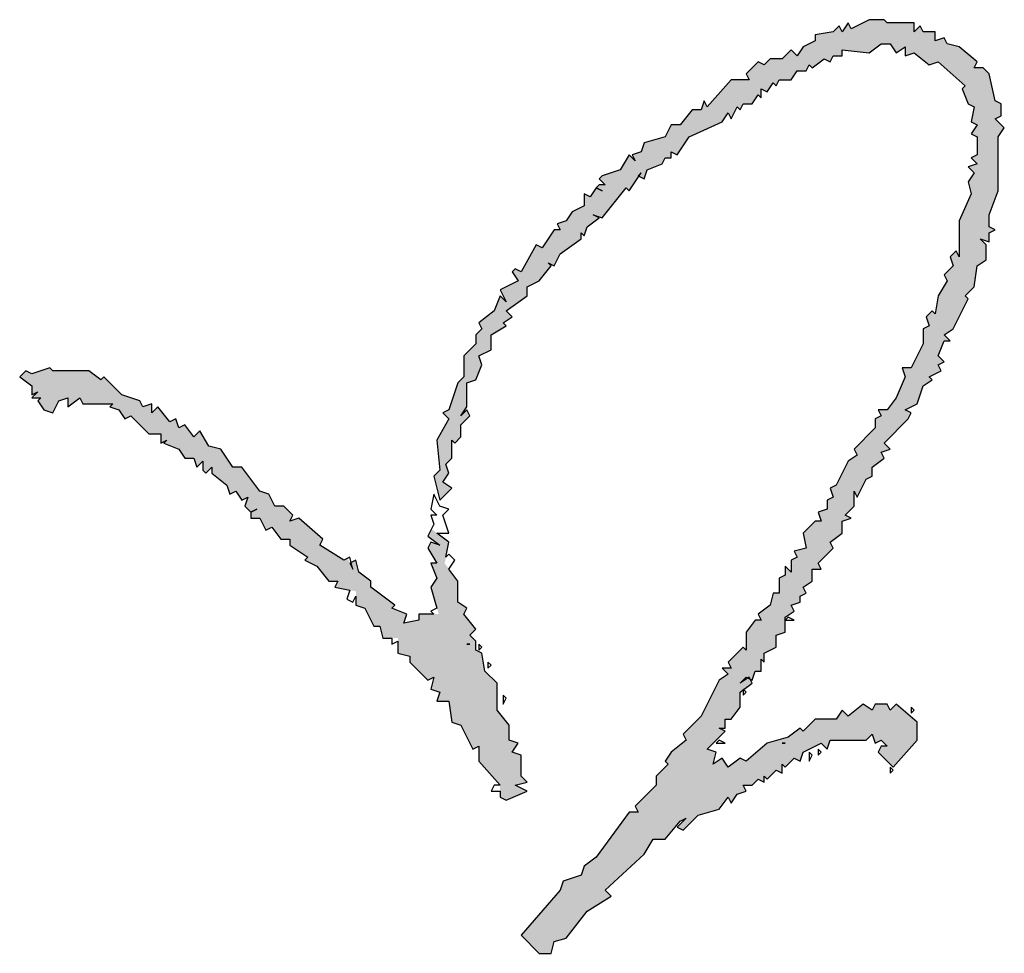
# Model space of a CAD drawing. Extents: x 1109697 to 1467097, y -139975 to 53891.
# Tile 51 of 256: x 1191060 to 1191285, y -63323 to -63110. Entities that reach past the tile are written whole.
import ezdxf

# ---------------------------------------------------------------- set-up
doc = ezdxf.new("R2010")
doc.units = 0
doc.header["$LTSCALE"] = 1000
doc.header["$MEASUREMENT"] = 0
doc.layers.add('PUB_TEXT', color=7, linetype='Continuous')

# ---------------------------------------------------------------- blocks, each defined once
blk = doc.blocks.new('A$C59021D72')
at = {"linetype": 'Continuous'}
for points in [[(1012, 447.88), (1012, 449.02), (1012.57, 448.45), (1013.14, 450.16), (1015.42, 451.87), (1014.28, 452.44), (1015.99, 451.87), (1020.56, 457.58), (1021.13, 457), (1022.98, 459.78), (1022.84, 459.86), (1023.41, 460.43), (1022.98, 459.78), (1023.98, 459.29), (1024.55, 461), (1027.4, 462.14), (1027.97, 463.28), (1029.11, 463.28), (1029.11, 464.42), (1030.25, 463.85), (1032.53, 467.27), (1038.8, 470.12), (1039.94, 471.83), (1040.51, 470.69), (1041.66, 472.97), (1042.23, 472.4), (1042.8, 473.54), (1044.51, 473.54), (1045.65, 475.25), (1046.22, 474.68), (1046.22, 476.39), (1047.36, 475.82), (1048.5, 477.53), (1049.07, 476.96), (1049.64, 478.1), (1051.92, 478.1), (1053.06, 479.81), (1054.77, 479.81), (1055.34, 480.95), (1055.91, 480.38), (1058.19, 482.1), (1059.33, 481.53), (1059.9, 482.67), (1061.61, 482.67), (1061.61, 483.81), (1066.75, 483.24), (1069.03, 484.95), (1070.74, 484.95), (1071.88, 483.24), (1073.59, 484.38), (1073.59, 482.67), (1075.3, 483.24), (1078.15, 480.95), (1079.86, 481.53), (1084.99, 476.96), (1084.42, 476.39), (1085.56, 473.54), (1086.7, 472.97), (1086.13, 470.12), (1087.27, 469.55), (1086.13, 467.84), (1087.27, 467.27), (1087.27, 463.85), (1086.13, 463.28), (1087.27, 462.14), (1085.56, 461.57), (1086.7, 460.43), (1085.56, 458.72), (1086.13, 456.43), (1083.85, 451.3), (1083.85, 444.46), (1083.28, 445.6), (1082.14, 444.46), (1082.71, 442.75), (1081, 441.04), (1081.57, 439.9), (1079.86, 437.05), (1079.29, 433.63), (1078.72, 434.2), (1077.58, 433.05), (1078.15, 431.34), (1077.01, 430.77), (1077.01, 427.92), (1074.73, 423.36), (1073.02, 423.36), (1073.59, 421.65), (1071.88, 417.66), (1070.17, 415.38), (1068.46, 415.38), (1069.03, 414.24), (1067.89, 413.67), (1067.89, 411.96), (1063.89, 407.96), (1064.47, 406.82), (1062.75, 405.68), (1060.47, 401.12), (1059.33, 400.55), (1059.9, 398.84), (1058.76, 398.27), (1058.76, 396.56), (1057.05, 395.99), (1057.62, 394.28), (1056.48, 394.28), (1054.2, 392), (1054.77, 389.15), (1052.49, 388.58), (1053.06, 387.44), (1051.92, 386.87), (1051.92, 384.58), (1050.78, 385.72), (1050.78, 384.01), (1049.64, 383.44), (1049.64, 380.59), (1048.5, 380.59), (1047.93, 378.31), (1045.65, 376.6), (1046.22, 375.46), (1045.08, 375.46), (1043.37, 373.18), (1043.37, 369.76), (1042.8, 370.33), (1039.94, 367.48), (1040.51, 366.34), (1038.8, 366.34), (1039.94, 365.2), (1038.23, 364.06), (1034.81, 357.21), (1031.39, 353.79), (1031.96, 352.65), (1029.11, 350.37), (1027.97, 348.66), (1028.54, 348.09), (1026.26, 345.81), (1026.26, 344.1), (1022.27, 340.11), (1022.84, 338.97), (1021.13, 338.97), (1014.85, 330.41), (1012.57, 328.7), (1012, 326.99), (1008.58, 325.85), (1008.01, 324.14), (1000.6, 315.59), (1004.02, 312.16), (1006.3, 312.16), (1006.87, 314.44), (1009.15, 315.02), (1013.14, 320.15), (1017.71, 323), (1016.56, 324.14), (1023.98, 330.98), (1025.69, 333.83), (1027.97, 333.83), (1030.82, 337.25), (1031.96, 337.82), (1030.25, 336.11), (1031.39, 335.54), (1034.24, 338.39), (1038.23, 339.54), (1039.94, 341.82), (1040.51, 340.68), (1041.66, 342.39), (1043.37, 342.96), (1042.8, 344.1), (1044.51, 344.1), (1045.65, 345.24), (1046.79, 344.67), (1046.79, 345.81), (1047.36, 345.24), (1049.07, 346.95), (1050.21, 346.38), (1050.21, 348.09), (1050.78, 347.52), (1052.49, 349.23), (1053.63, 348.66), (1054.2, 350.37), (1057.62, 352.08), (1058.76, 350.94), (1059.33, 352.65), (1066.18, 352.65), (1067.32, 353.79), (1067.89, 352.08), (1069.03, 352.65), (1070.17, 351.51), (1069.03, 351.51), (1068.46, 350.37), (1071.31, 347.52), (1075.87, 352.65), (1075.87, 356.07), (1071.88, 359.49), (1070.74, 358.35), (1070.17, 359.49), (1067.89, 359.49), (1067.32, 358.35), (1065.61, 359.49), (1062.75, 357.21), (1061.61, 358.35), (1060.47, 356.64), (1056.48, 356.64), (1054.2, 354.36), (1053.63, 354.93), (1051.35, 353.22), (1047.36, 352.08), (1043.37, 348.66), (1042.23, 349.23), (1039.94, 347.52), (1038.8, 349.23), (1037.09, 348.09), (1037.66, 350.37), (1035.95, 350.94), (1039.37, 354.36), (1038.23, 354.93), (1039.37, 354.93), (1039.37, 356.64), (1040.51, 356.64), (1042.23, 358.92), (1042.23, 361.77), (1044.51, 363.49), (1044.13, 364.25), (1043.69, 364.46), (1042.23, 363.49), (1043.37, 364.63), (1043.69, 364.46), (1043.94, 364.63), (1044.13, 364.25), (1044.51, 364.06), (1045.08, 365.77), (1046.22, 365.77), (1046.22, 368.05), (1046.79, 367.48), (1046.79, 369.19), (1049.07, 370.33), (1049.07, 372.61), (1050.78, 373.18), (1050.78, 376.03), (1052.49, 377.17), (1051.92, 378.31), (1053.63, 378.88), (1053.63, 380.02), (1054.77, 380.59), (1054.2, 381.73), (1055.91, 382.87), (1055.91, 385.15), (1057.62, 385.15), (1057.05, 386.3), (1059.9, 389.15), (1059.33, 390.29), (1061.61, 392), (1061.61, 394.28), (1063.32, 394.85), (1062.18, 395.42), (1063.89, 397.13), (1063.89, 399.98), (1064.47, 398.84), (1066.18, 402.26), (1067.32, 402.83), (1067.32, 404.54), (1069.6, 406.25), (1069.03, 407.39), (1070.74, 407.96), (1069.6, 409.1), (1074.16, 413.67), (1074.73, 414.81), (1073.59, 415.38), (1075.87, 416.52), (1077.01, 419.94), (1078.72, 421.08), (1078.15, 421.65), (1080.43, 422.79), (1079.86, 423.93), (1081, 424.5), (1079.86, 425.64), (1081, 428.49), (1082.14, 428.49), (1081, 429.63), (1082.71, 430.77), (1085.56, 436.48), (1084.99, 437.05), (1086.7, 438.76), (1087.27, 442.75), (1088.99, 443.89), (1088.99, 446.74), (1087.84, 447.88), (1089.56, 447.31), (1089.56, 449.02), (1090.7, 449.59), (1089.56, 450.16), (1089.56, 452.44), (1091.27, 457), (1091.27, 467.27), (1092.41, 468.98), (1090.7, 470.69), (1091.84, 471.26), (1091.84, 473.54), (1090.7, 474.11), (1089.56, 479.24), (1088.42, 480.38), (1086.7, 480.38), (1087.27, 481.53), (1083.85, 484.38), (1081.57, 484.95), (1081, 486.09), (1079.29, 485.52), (1079.29, 487.23), (1077.01, 487.23), (1076.44, 488.37), (1075.3, 487.23), (1075.3, 488.94), (1070.17, 488.94), (1069.6, 489.51), (1066.75, 489.51), (1063.32, 487.8), (1062.75, 488.94), (1061.61, 487.23), (1061.04, 488.37), (1059.9, 487.23), (1056.48, 486.66), (1056.48, 485.52), (1054.2, 484.38), (1053.06, 482.67), (1051.92, 483.81), (1050.21, 482.1), (1047.93, 482.1), (1046.79, 480.95), (1045.65, 481.53), (1043.37, 479.24), (1043.94, 478.1), (1040.51, 478.1), (1035.95, 472.97), (1035.38, 474.11), (1034.81, 472.4), (1033.1, 472.4), (1030.82, 469.55), (1029.11, 469.55), (1027.97, 467.27), (1023.98, 466.13), (1023.41, 464.42), (1021.7, 463.85), (1022.27, 462.71), (1021.13, 463.85), (1019.42, 461), (1015.99, 459.86), (1015.42, 459.29), (1016.56, 458.15), (1015.42, 458.15), (1014.85, 457.58), (1013.71, 455.86), (1012.57, 456.43), (1012.57, 454.15), (1010.29, 453.01), (1009.15, 451.3), (1007.44, 450.73), (1008.01, 449.59), (1006.87, 449.59), (1004.59, 446.17), (1003.45, 446.74), (1000.6, 441.61), (999.46, 442.18), (998.89, 441.61), (1000.03, 439.9), (996.61, 438.19), (997.75, 435.91), (996.61, 437.05), (995.47, 434.2), (992.61, 431.91), (993.19, 430.77), (992.04, 429.63), (992.04, 427.92), (989.76, 425.64), (989.76, 421.65), (988.62, 420.51), (986.91, 415.38), (985.77, 414.81), (986.91, 413.67), (984.63, 409.67), (985.2, 403.97), (984.06, 402.83), (985.2, 398.27), (987.48, 400.55), (985.77, 401.69), (986.91, 403.4), (986.34, 405.11), (987.48, 406.25), (987.48, 409.67), (988.05, 409.1), (989.19, 410.25), (989.19, 412.53), (990.9, 414.24), (990.33, 415.38), (989.19, 414.24), (990.33, 415.95), (990.33, 420.51), (992.04, 421.08), (993.19, 423.93), (992.61, 425.64), (994.9, 426.78), (994.9, 429.63), (997.75, 431.34), (997.18, 431.91), (998.89, 433.05), (997.75, 434.2), (1001.74, 437.05), (1001.74, 438.76), (1004.02, 439.9), (1006.3, 442.75), (1005.73, 443.32), (1006.87, 442.75), (1008.01, 445.03)], [(984.06, 364.63), (983.49, 362.35), (985.2, 361.77), (984.63, 360.06), (986.91, 360.06), (987.48, 356.07), (989.19, 355.5), (991.47, 350.94), (992.61, 351.51), (992.61, 348.66), (996.61, 344.1), (996.61, 341.82), (997.75, 341.25), (1001.74, 342.96), (999.46, 344.1), (1001.74, 344.67), (1000.6, 345.81), (1000.6, 349.8), (998.89, 350.37), (1000.03, 352.08), (998.32, 352.65), (998.32, 355.5), (996.04, 358.35), (996.04, 363.49), (993.76, 365.77), (993.19, 369.19), (992.04, 369.76), (992.04, 371.47), (990.9, 372.61), (992.04, 373.75), (989.76, 376.6), (990.33, 377.74), (988.62, 378.88), (988.62, 382.87), (986.1, 386.24), (986.91, 390.29), (983.59, 392.78), (982.92, 391.43), (985.2, 389.72), (983.49, 390.29), (982.92, 389.15), (984.63, 386.3), (983.49, 386.3), (984.63, 383.44), (983.49, 381.73), (984.96, 376.6), (981.21, 376.6), (981.21, 375.46), (978.36, 374.89), (978.93, 376.6), (976.08, 377.74), (976.65, 378.31), (972.09, 381.73), (972.09, 382.87), (969.81, 384.58), (969.23, 386.87), (968.35, 386.42), (968.66, 385.15), (967.64, 387.21), (966.95, 386.87), (962.39, 389.72), (962.96, 390.86), (958.4, 394.85), (956.69, 394.28), (957.26, 395.42), (955.55, 397.13), (953.84, 397.13), (952.7, 399.41), (950.99, 399.98), (947.57, 404.54), (945.86, 404.54), (943.57, 407.96), (941.29, 408.53), (939.58, 411.39), (938.44, 410.25), (936.73, 412.53), (935.59, 411.96), (935.02, 413.67), (933.88, 413.1), (931.6, 415.95), (930.46, 414.81), (930.46, 416.52), (928.75, 415.95), (928.18, 417.09), (924.76, 418.23), (921.33, 421.65), (920.76, 421.08), (918.48, 422.79), (911.64, 422.79), (911.07, 423.36), (907.65, 422.22), (906.51, 422.79), (905.37, 421.65), (907.65, 419.94), (907.65, 418.23), (908.79, 418.8), (908.11, 418.11), (908.41, 417.66), (909.36, 417.66), (908.79, 417.09), (909.93, 415.38), (911.64, 414.81), (912.78, 417.09), (914.49, 417.66), (914.49, 415.95), (916.77, 417.66), (917.34, 416.52), (923.05, 416.52), (922.48, 415.95), (924.19, 415.38), (925.33, 413.67), (926.47, 414.24), (929.89, 410.82), (932.17, 410.82), (932.17, 409.33), (932.42, 409.23), (933.31, 409.67), (932.74, 409.1), (935.59, 407.96), (936.73, 406.25), (938.44, 406.25), (939.01, 404.54), (940.15, 405.68), (940.15, 403.97), (940.72, 403.4), (941.86, 404.54), (941.86, 403.4), (944.71, 401.12), (945.28, 399.41), (946.43, 399.98), (947.57, 398.27), (948.71, 398.84), (948.14, 397.13), (949.28, 395.99), (949.28, 394.85), (950.99, 394.85), (952.13, 392.57), (953.27, 393.14), (954.98, 390.86), (956.69, 390.86), (956.69, 389.72), (960.11, 387.44), (959.54, 386.87), (961.82, 385.72), (964.1, 382.87), (965.81, 382.87), (965.24, 381.73), (969.23, 380.93), (969.23, 378.31), (970.95, 377.74), (972.66, 374.32), (973.8, 374.32), (974.37, 372.04), (977.22, 372.04), (977.22, 369.19), (979.5, 368.62), (979.5, 367.48), (982.92, 364.06)]]:
    blk.add_hatch(color=256, dxfattribs=at).paths.add_polyline_path(points)
at = {"linetype": 'Continuous', "elevation": 0}
for points in [[(1070.17, 488.94), (1069.6, 489.51), (1066.75, 489.51), (1063.32, 487.8), (1062.75, 488.94), (1061.61, 487.23), (1061.04, 488.37), (1059.9, 487.23), (1056.48, 486.66), (1056.48, 485.52), (1054.2, 484.38), (1053.06, 482.67), (1051.92, 483.81), (1050.21, 482.1), (1047.93, 482.1), (1046.79, 480.95), (1045.65, 481.53), (1043.37, 479.24), (1043.94, 478.1), (1040.51, 478.1), (1035.95, 472.97), (1035.38, 474.11), (1034.81, 472.4), (1033.1, 472.4), (1030.82, 469.55), (1029.11, 469.55), (1027.97, 467.27), (1023.98, 466.13), (1023.41, 464.42), (1021.7, 463.85), (1022.27, 462.71), (1021.13, 463.85), (1019.42, 461), (1015.99, 459.86), (1015.42, 459.29), (1016.56, 458.15), (1015.42, 458.15), (1014.85, 457.58), (1015.99, 457), (1014.85, 457.58), (1013.71, 455.86), (1012.57, 456.43), (1012.57, 454.15), (1010.29, 453.01), (1009.15, 451.3), (1007.44, 450.73), (1008.01, 449.59), (1006.87, 449.59), (1004.59, 446.17), (1003.45, 446.74), (1000.6, 441.61), (999.46, 442.18), (998.89, 441.61), (1000.03, 439.9), (996.61, 438.19), (997.75, 435.91), (996.61, 437.05), (995.47, 434.2), (992.61, 431.91), (993.19, 430.77), (992.04, 429.63), (992.04, 427.92), (989.76, 425.64), (989.76, 421.65), (988.62, 420.51), (986.91, 415.38), (985.77, 414.81), (986.91, 413.67), (984.63, 409.67), (985.2, 403.97), (984.06, 402.83), (985.2, 398.27), (987.48, 400.55), (985.77, 401.69), (986.91, 403.4), (986.34, 405.11), (987.48, 406.25), (987.48, 409.67), (988.05, 409.1), (989.19, 410.25), (989.19, 412.53), (990.9, 414.24), (990.33, 415.38), (989.19, 414.24), (990.33, 415.95), (990.33, 420.51), (992.04, 421.08), (993.19, 423.93), (992.61, 425.64), (994.9, 426.78), (994.9, 429.63), (997.75, 431.34), (997.18, 431.91), (998.89, 433.05), (997.75, 434.2), (1001.74, 437.05), (1001.74, 438.76), (1004.02, 439.9), (1006.3, 442.75), (1005.73, 443.32), (1006.87, 442.75), (1008.01, 445.03), (1012, 447.88), (1012, 449.02), (1012.57, 448.45), (1013.14, 450.16), (1015.42, 451.87), (1014.28, 452.44), (1015.99, 451.87), (1020.56, 457.58), (1021.13, 457), (1023.41, 460.43), (1022.84, 459.86), (1023.98, 459.29), (1024.55, 461), (1027.4, 462.14), (1027.97, 463.28), (1029.11, 463.28), (1029.11, 464.42), (1030.25, 463.85), (1032.53, 467.27), (1038.8, 470.12), (1039.94, 471.83), (1040.51, 470.69), (1041.66, 472.97), (1042.23, 472.4), (1042.8, 473.54), (1044.51, 473.54), (1045.65, 475.25), (1046.22, 474.68), (1046.22, 476.39), (1047.36, 475.82), (1048.5, 477.53), (1049.07, 476.96), (1049.64, 478.1), (1051.92, 478.1), (1053.06, 479.81), (1054.77, 479.81), (1055.34, 480.95), (1055.91, 480.38), (1058.19, 482.1), (1059.33, 481.53), (1059.9, 482.67), (1061.61, 482.67), (1061.61, 483.81), (1066.75, 483.24), (1069.03, 484.95), (1070.74, 484.95), (1071.88, 483.24), (1073.59, 484.38), (1073.59, 482.67), (1075.3, 483.24), (1078.15, 480.95), (1079.86, 481.53), (1084.99, 476.96), (1084.42, 476.39), (1085.56, 473.54), (1086.7, 472.97), (1086.13, 470.12), (1087.27, 469.55), (1086.13, 467.84), (1087.27, 467.27), (1087.27, 463.85), (1086.13, 463.28), (1087.27, 462.14), (1085.56, 461.57), (1086.7, 460.43), (1085.56, 458.72), (1086.13, 456.43), (1083.85, 451.3), (1083.85, 444.46), (1083.28, 445.6), (1082.14, 444.46), (1082.71, 442.75), (1081, 441.04), (1081.57, 439.9), (1079.86, 437.05), (1079.29, 433.63), (1078.72, 434.2), (1077.58, 433.05), (1078.15, 431.34), (1077.01, 430.77), (1077.01, 427.92), (1074.73, 423.36), (1073.02, 423.36), (1073.59, 421.65), (1071.88, 417.66), (1070.17, 415.38), (1068.46, 415.38), (1069.03, 414.24), (1067.89, 413.67), (1067.89, 411.96), (1063.89, 407.96), (1064.47, 406.82), (1062.75, 405.68), (1060.47, 401.12), (1059.33, 400.55), (1059.9, 398.84), (1058.76, 398.27), (1058.76, 396.56), (1057.05, 395.99), (1057.62, 394.28), (1056.48, 394.28), (1054.2, 392), (1054.77, 389.15), (1052.49, 388.58), (1053.06, 387.44), (1051.92, 386.87), (1051.92, 384.58), (1050.78, 385.72), (1050.78, 384.01), (1049.64, 383.44), (1049.64, 380.59), (1048.5, 380.59), (1047.93, 378.31), (1045.65, 376.6), (1046.22, 375.46), (1045.08, 375.46), (1043.37, 373.18), (1043.37, 369.76), (1042.8, 370.33), (1039.94, 367.48), (1040.51, 366.34), (1038.8, 366.34), (1039.94, 365.2), (1038.23, 364.06), (1034.81, 357.21), (1031.39, 353.79), (1031.96, 352.65), (1029.11, 350.37), (1027.97, 348.66), (1028.54, 348.09), (1026.26, 345.81), (1026.26, 344.1), (1022.27, 340.11), (1022.84, 338.97), (1021.13, 338.97), (1014.85, 330.41), (1012.57, 328.7), (1012, 326.99), (1008.58, 325.85), (1008.01, 324.14), (1000.6, 315.59), (1004.02, 312.16), (1006.3, 312.16), (1006.87, 314.44), (1009.15, 315.02), (1013.14, 320.15), (1017.71, 323), (1016.56, 324.14), (1023.98, 330.98), (1025.69, 333.83), (1027.97, 333.83), (1030.82, 337.25), (1031.96, 337.82), (1030.25, 336.11), (1031.39, 335.54), (1034.24, 338.39), (1038.23, 339.54), (1039.94, 341.82), (1040.51, 340.68), (1041.66, 342.39), (1043.37, 342.96), (1042.8, 344.1), (1044.51, 344.1), (1045.65, 345.24), (1046.79, 344.67), (1046.79, 345.81), (1047.36, 345.24), (1049.07, 346.95), (1050.21, 346.38), (1050.21, 348.09), (1050.78, 347.52), (1052.49, 349.23), (1053.63, 348.66), (1054.2, 350.37), (1057.62, 352.08), (1058.76, 350.94), (1059.33, 352.65), (1066.18, 352.65), (1067.32, 353.79), (1067.89, 352.08), (1069.03, 352.65), (1070.17, 351.51), (1069.03, 351.51), (1068.46, 350.37), (1071.31, 347.52), (1075.87, 352.65), (1075.87, 356.07), (1071.88, 359.49), (1070.74, 358.35), (1070.17, 359.49), (1067.89, 359.49), (1067.32, 358.35), (1065.61, 359.49), (1062.75, 357.21), (1061.61, 358.35), (1060.47, 356.64), (1056.48, 356.64), (1054.2, 354.36), (1053.63, 354.93), (1051.35, 353.22), (1047.36, 352.08), (1043.37, 348.66), (1042.23, 349.23), (1039.94, 347.52), (1038.8, 349.23), (1037.09, 348.09), (1037.66, 350.37), (1035.95, 350.94), (1039.37, 354.36), (1038.23, 354.93), (1039.37, 354.93), (1039.37, 356.64), (1040.51, 356.64), (1042.23, 358.92), (1042.23, 361.77), (1044.51, 363.49), (1043.94, 364.63), (1042.23, 363.49), (1043.37, 364.63), (1044.51, 364.06), (1045.08, 365.77), (1046.22, 365.77), (1046.22, 368.05), (1046.79, 367.48), (1046.79, 369.19), (1049.07, 370.33), (1049.07, 372.61), (1050.78, 373.18), (1050.78, 376.03), (1052.49, 377.17), (1051.92, 378.31), (1053.63, 378.88), (1053.63, 380.02), (1054.77, 380.59), (1054.2, 381.73), (1055.91, 382.87), (1055.91, 385.15), (1057.62, 385.15), (1057.05, 386.3), (1059.9, 389.15), (1059.33, 390.29), (1061.61, 392), (1061.61, 394.28), (1063.32, 394.85), (1062.18, 395.42), (1063.89, 397.13), (1063.89, 399.98), (1064.47, 398.84), (1066.18, 402.26), (1067.32, 402.83), (1067.32, 404.54), (1069.6, 406.25), (1069.03, 407.39), (1070.74, 407.96), (1069.6, 409.1), (1074.16, 413.67), (1074.73, 414.81), (1073.59, 415.38), (1075.87, 416.52), (1077.01, 419.94), (1078.72, 421.08), (1078.15, 421.65), (1080.43, 422.79), (1079.86, 423.93), (1081, 424.5), (1079.86, 425.64), (1081, 428.49), (1082.14, 428.49), (1081, 429.63), (1082.71, 430.77), (1085.56, 436.48), (1084.99, 437.05), (1086.7, 438.76), (1087.27, 442.75), (1088.99, 443.89), (1088.99, 446.74), (1087.84, 447.88), (1089.56, 447.31), (1089.56, 449.02), (1090.7, 449.59), (1089.56, 450.16), (1089.56, 452.44), (1091.27, 457), (1091.27, 467.27), (1092.41, 468.98), (1090.7, 470.69), (1091.84, 471.26), (1091.84, 473.54), (1090.7, 474.11), (1089.56, 479.24), (1088.42, 480.38), (1086.7, 480.38), (1087.27, 481.53), (1083.85, 484.38), (1081.57, 484.95), (1081, 486.09), (1079.29, 485.52), (1079.29, 487.23), (1077.01, 487.23), (1076.44, 488.37), (1075.3, 487.23), (1075.3, 488.94), (1070.17, 488.94)], [(911.64, 422.79), (911.07, 423.36), (907.65, 422.22), (906.51, 422.79), (905.37, 421.65), (907.65, 419.94), (907.65, 418.23), (908.79, 418.8), (907.65, 417.66), (909.36, 417.66), (908.79, 417.09), (909.93, 415.38), (911.64, 414.81), (912.78, 417.09), (914.49, 417.66), (914.49, 415.95), (916.77, 417.66), (917.34, 416.52), (923.05, 416.52), (922.48, 415.95), (924.19, 415.38), (925.33, 413.67), (926.47, 414.24), (929.89, 410.82), (932.17, 410.82), (932.17, 409.1), (933.31, 409.67), (932.74, 409.1), (935.59, 407.96), (936.73, 406.25), (938.44, 406.25), (939.01, 404.54), (940.15, 405.68), (940.15, 403.97), (940.72, 403.4), (941.86, 404.54), (941.86, 403.4), (944.71, 401.12), (945.28, 399.41), (946.43, 399.98), (947.57, 398.27), (948.71, 398.84), (948.14, 397.13), (949.28, 395.99), (950.42, 396.56), (949.28, 395.99), (949.28, 394.85), (950.99, 394.85), (952.13, 392.57), (953.27, 393.14), (954.98, 390.86), (956.69, 390.86), (956.69, 389.72), (960.11, 387.44), (959.54, 386.87), (961.82, 385.72), (964.1, 382.87), (965.81, 382.87), (965.24, 381.73), (968.09, 381.16), (967.52, 379.45), (968.66, 378.88), (969.23, 380.02), (969.23, 378.31), (970.95, 377.74), (972.66, 374.32), (973.8, 374.32), (974.37, 372.04), (976.08, 372.04), (976.08, 370.9), (977.22, 371.47), (977.22, 369.19), (979.5, 368.62), (979.5, 367.48), (982.92, 364.06), (984.06, 364.63), (983.49, 362.35), (985.2, 361.77), (984.63, 360.06), (986.91, 360.06), (987.48, 356.07), (989.19, 355.5), (991.47, 350.94), (992.61, 351.51), (992.61, 348.66), (996.61, 344.1), (995.47, 344.1), (994.9, 342.96), (996.61, 342.96), (996.61, 341.82), (997.75, 341.25), (1001.74, 342.96), (999.46, 344.1), (1001.74, 344.67), (1000.6, 345.81), (1000.6, 349.8), (998.89, 350.37), (1000.03, 352.08), (998.32, 352.65), (998.32, 355.5), (996.04, 358.35), (996.04, 363.49), (993.76, 365.77), (993.19, 369.19), (992.04, 369.76), (992.04, 371.47), (990.9, 372.61), (992.04, 373.75), (989.76, 376.6), (990.33, 377.74), (988.62, 378.88), (988.62, 382.87), (986.91, 385.15), (988.05, 386.87), (986.91, 388.01), (986.34, 387.44), (986.91, 390.29), (984.63, 392), (986.91, 392), (985.77, 395.42), (986.91, 396.56), (985.2, 397.13), (984.06, 399.41), (983.49, 396.56), (984.63, 395.42), (983.49, 395.42), (984.06, 393.71), (982.92, 391.43), (985.2, 389.72), (983.49, 390.29), (982.92, 389.15), (984.63, 386.3), (983.49, 386.3), (984.63, 383.44), (983.49, 381.73), (984.63, 377.74), (983.49, 377.17), (984.06, 376.6), (981.21, 376.6), (981.21, 375.46), (978.36, 374.89), (978.93, 376.6), (976.08, 377.74), (976.65, 378.31), (972.09, 381.73), (972.09, 382.87), (969.81, 384.58), (969.23, 386.87), (968.09, 386.3), (968.66, 385.15), (968.09, 387.44), (966.95, 386.87), (962.39, 389.72), (962.96, 390.86), (958.4, 394.85), (956.69, 394.28), (957.26, 395.42), (955.55, 397.13), (953.84, 397.13), (952.7, 399.41), (950.99, 399.98), (947.57, 404.54), (945.86, 404.54), (943.57, 407.96), (941.29, 408.53), (939.58, 411.39), (938.44, 410.25), (936.73, 412.53), (935.59, 411.96), (935.02, 413.67), (933.88, 413.1), (931.6, 415.95), (930.46, 414.81), (930.46, 416.52), (928.75, 415.95), (928.18, 417.09), (924.76, 418.23), (921.33, 421.65), (920.76, 421.08), (918.48, 422.79), (911.64, 422.79)], [(1052.49, 375.46), (1051.35, 376.03), (1050.78, 375.46), (1052.49, 375.46)], [(990.33, 370.9), (990.9, 370.9), (990.33, 370.9)], [(993.19, 370.33), (992.61, 370.9), (992.61, 369.76), (993.19, 370.33)], [(994.9, 366.91), (994.33, 367.48), (994.33, 366.34), (994.9, 366.91)], [(997.75, 360.63), (997.18, 361.2), (997.18, 359.49), (997.75, 360.63)], [(1043.37, 361.77), (1042.8, 362.35), (1042.8, 361.2), (1043.37, 361.77)], [(1075.3, 358.35), (1074.73, 358.92), (1074.73, 357.78), (1075.3, 358.35)], [(1039.37, 352.08), (1038.23, 352.65), (1037.66, 352.08), (1039.37, 352.08)], [(1050.21, 352.08), (1050.78, 352.08), (1050.21, 352.08)], [(1055.91, 349.8), (1055.34, 350.37), (1055.34, 348.66), (1055.91, 349.8)], [(1057.62, 350.37), (1057.05, 350.94), (1057.05, 349.8), (1057.62, 350.37)], [(1071.31, 346.95), (1070.74, 347.52), (1070.74, 346.38), (1071.31, 346.95)]]:
    blk.add_lwpolyline(points, dxfattribs=at)
blk = doc.blocks.new('图签01')
at = {"layer": 'PUB_TEXT', "xscale": 1.2, "yscale": 1.2, "zscale": 1.2}
blk.add_blockref('A$C59021D72', (1795059.75, 92183.97, 0), dxfattribs=at)

msp = doc.modelspace()

# ---------------------------------------------------------------- block references
at = {"layer": 'PUB_TEXT'}
msp.add_blockref('图签01', (-605086, -155881.34), dxfattribs=at)

doc.saveas('drawing.dxf')
